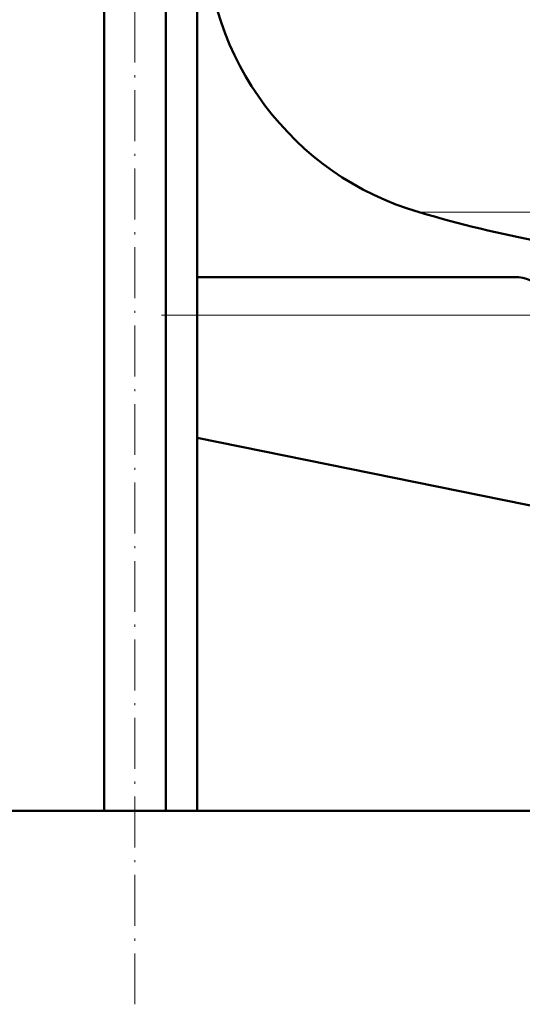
# Model space of a CAD drawing. Extents: x -2065 to 2446, y -2260 to 958.
# Tile 36 of 63: x -37 to 81, y -380 to -148. Entities that reach past the tile are written whole.
import ezdxf

# ---------------------------------------------------------------- set-up
doc = ezdxf.new("R2010")
doc.units = 0
doc.linetypes.add('DASHDOT', pattern=[18.5, 12, -3, 0.5, -3])

msp = doc.modelspace()

# ---------------------------------------------------------------- linework, layer by layer
at = {"color": 7, "linetype": 'DASHDOT', "lineweight": 18}
for p, q in [((-10.1, -379.99), (-10.1, 167.27)), ((96.97, -217.54), (-3.84, -217.54))]:
    msp.add_line(p, q, dxfattribs=at)
at = {"color": 7, "lineweight": 50}
for p, q in [((-17.4, -334.39), (-17.4, 56.96)), ((-2.8, -334.39), (-2.8, 56.96)), ((4.57, -334.39), (4.57, 56.96)), ((4.56, -208.54), (79.57, -208.54)), ((88.57, -263.54), (4.56, -246.49)), ((133.12, -334.39), (-323.43, -334.39)), ((4.56, -334.39), (133.12, -334.39))]:
    msp.add_line(p, q, dxfattribs=at)
at = {"color": 7, "lineweight": 18}
for p, q in [((56.97, -193.29), (122.56, -193.29)), ((4.56, -217.54), (88.57, -217.54))]:
    msp.add_line(p, q, dxfattribs=at)
at = {"color": 7, "lineweight": 50}
for centre, radius, start, end in [((76.57, -126.09), 70, 180, 253.7398), ((146.57, 113.91), 320, 253.7398, 259.0714), ((79.57, -217.54), 9, 0, 90)]:
    msp.add_arc(centre, radius, start, end, dxfattribs=at)

doc.saveas('drawing.dxf')
